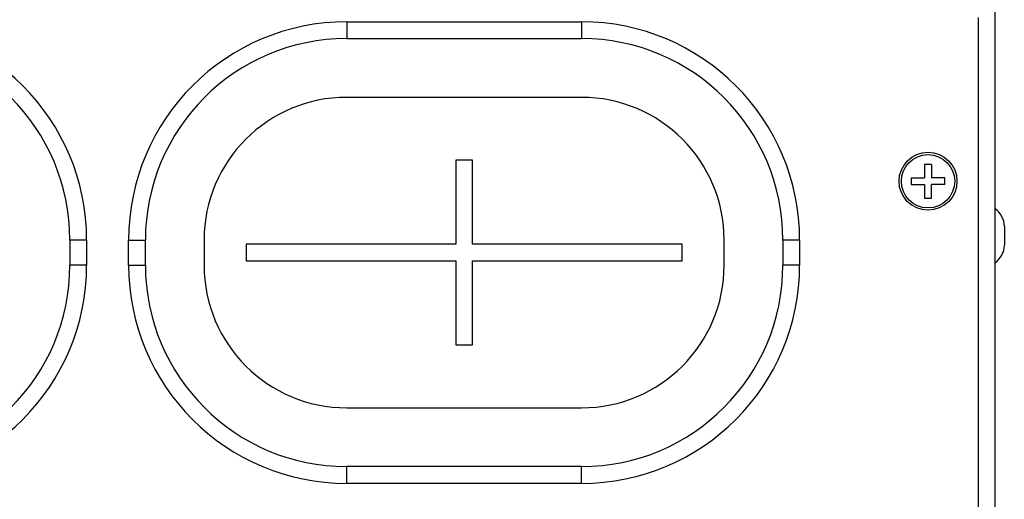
# Model space of a CAD drawing. Header units: millimetres. Extents: x -531 to 1423, y -716 to 1118.
# Tile 85 of 112: x 243 to 360, y 998 to 1055. Entities that reach past the tile are written whole.
import ezdxf

# ---------------------------------------------------------------- set-up
doc = ezdxf.new("R2010")
doc.units = ezdxf.units.MM
doc.header["$LTSCALE"] = 23.1
doc.layers.get('0').update_dxf_attribs({"linetype": 'CONTINUOUS'})

msp = doc.modelspace()

# ---------------------------------------------------------------- linework, layer by layer
at = {"color": 7}
for p, q in [((359.15, 902.5), (359.15, 1057.5)), ((357.15, 904.5), (357.15, 1055.5)), ((281.85, 1055), (281.85, 1053)), ((281.85, 1055), (309.85, 1055)), ((309.85, 1055), (309.85, 1053)), ((281.85, 1053), (309.85, 1053)), ((309.85, 1046), (281.85, 1046)), ((294.85, 1038.5), (294.85, 1028.5)), ((296.85, 1038.5), (294.85, 1038.5)), ((296.85, 1028.5), (296.85, 1038.5)), ((351.55, 1038), (350.75, 1038)), ((350.75, 1038), (350.75, 1036.4)), ((351.55, 1038), (351.55, 1036.4)), ((349.15, 1036.4), (350.75, 1036.4)), ((349.15, 1036.4), (349.15, 1035.6)), ((349.15, 1035.6), (350.75, 1035.6)), ((350.75, 1035.6), (350.75, 1034)), ((353.15, 1036.4), (351.55, 1036.4)), ((353.15, 1035.6), (351.55, 1035.6)), ((351.55, 1034), (351.55, 1035.6)), ((353.15, 1035.6), (353.15, 1036.4)), ((350.75, 1034), (351.55, 1034)), ((360.25, 1030.63), (360.25, 1028.37)), ((248.85, 1029), (248.85, 1026)), ((250.85, 1029), (248.85, 1029)), ((250.85, 1029), (250.85, 1026)), ((255.85, 1026), (255.85, 1029)), ((255.85, 1029), (257.85, 1029)), ((257.85, 1026), (257.85, 1029)), ((264.85, 1029), (264.85, 1026)), ((269.85, 1028.5), (269.85, 1026.5)), ((294.85, 1028.5), (269.85, 1028.5)), ((321.85, 1028.5), (296.85, 1028.5)), ((321.85, 1026.5), (321.85, 1028.5)), ((326.85, 1026), (326.85, 1029)), ((335.85, 1029), (333.85, 1029)), ((333.85, 1029), (333.85, 1026)), ((335.85, 1029), (335.85, 1026)), ((250.85, 1026), (248.85, 1026)), ((255.85, 1026), (257.85, 1026)), ((269.85, 1026.5), (294.85, 1026.5)), ((294.85, 1026.5), (294.85, 1016.5)), ((296.85, 1026.5), (321.85, 1026.5)), ((296.85, 1016.5), (296.85, 1026.5)), ((335.85, 1026), (333.85, 1026)), ((294.85, 1016.5), (296.85, 1016.5)), ((281.85, 1009), (309.85, 1009)), ((309.85, 1002), (281.85, 1002)), ((281.85, 1000), (281.85, 1002)), ((309.85, 1000), (309.85, 1002)), ((309.85, 1000), (281.85, 1000))]:
    msp.add_line(p, q, dxfattribs=at)
for radius in [3.45, 3.18]:
    msp.add_circle((351.15, 1036), radius, dxfattribs=at)
for centre, radius, start, end in [((224.85, 1029), 26, 0, 90), ((281.85, 1029), 26, 90, 180), ((309.85, 1029), 26, 0, 90), ((224.85, 1029), 24, 0, 90), ((281.85, 1029), 24, 90, 180), ((309.85, 1029), 24, 0, 90), ((281.85, 1029), 17, 90, 180), ((309.85, 1029), 17, 0, 90), ((357.75, 1030.63), 2.5, 0, 55.9442), ((357.75, 1028.37), 2.5, 304.0558, 360), ((224.85, 1026), 26, 270, 360), ((224.85, 1026), 24, 270, 360), ((281.85, 1026), 26, 180, 270), ((281.85, 1026), 24, 180, 270), ((281.85, 1026), 17, 180, 270), ((309.85, 1026), 26, 270, 360), ((309.85, 1026), 24, 270, 360), ((309.85, 1026), 17, 270, 360)]:
    msp.add_arc(centre, radius, start, end, dxfattribs=at)

doc.saveas('drawing.dxf')
